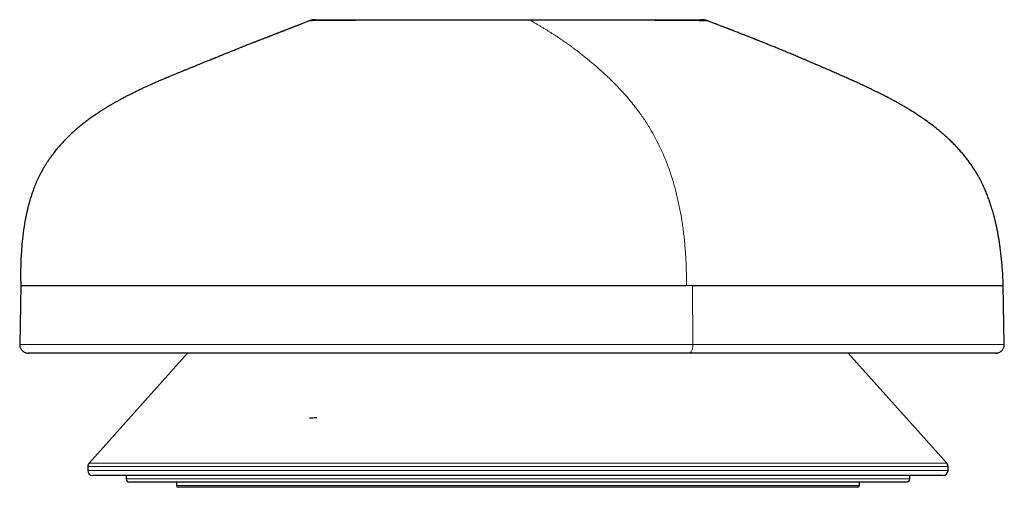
# Model space of a CAD drawing. Header units: millimetres. Extents: x 8 to 1329, y 12 to 1074.
# Tile 17 of 256: x 142 to 201, y 756 to 784. Entities that reach past the tile are written whole.
import ezdxf

# ---------------------------------------------------------------- set-up
doc = ezdxf.new("R2010")
doc.units = ezdxf.units.MM

msp = doc.modelspace()

# ---------------------------------------------------------------- linework, layer by layer
at = {"color": 7, "linetype": 'Continuous', "lineweight": 30}
for p, q in [((159.614, 783.684), (159.615, 783.684)), ((142.506, 768.035), (142.445, 764.483)), ((200.822, 764.523), (200.761, 768.021)), ((152.398, 764.004), (146.562, 757.48)), ((197.41, 757.48), (191.574, 764.004)), ((146.486, 757.28), (146.486, 757.053)), ((197.486, 757.053), (197.486, 757.28)), ((154.207, 756.753), (146.786, 756.753)), ((148.753, 756.753), (148.757, 756.55)), ((197.186, 756.753), (154.207, 756.753)), ((195.215, 756.55), (195.219, 756.753)), ((155.739, 756.353), (148.957, 756.353)), ((151.736, 756.353), (151.736, 756.153)), ((172.032, 756.053), (151.836, 756.053)), ((195.015, 756.353), (155.739, 756.353)), ((192.136, 756.053), (172.032, 756.053)), ((192.236, 756.153), (192.236, 756.353))]:
    msp.add_line(p, q, dxfattribs=at)
at = {"color": 252, "linetype": 'Continuous', "lineweight": 0}
for p, q in [((182.365, 764.513), (182.336, 768.004)), ((197.486, 757.28), (146.486, 757.28)), ((146.562, 757.48), (197.41, 757.48)), ((146.486, 757.053), (153.996, 757.053)), ((153.996, 757.053), (197.486, 757.053)), ((148.757, 756.55), (155.598, 756.55)), ((151.736, 756.153), (172.032, 756.153)), ((155.598, 756.55), (195.215, 756.55)), ((172.032, 756.153), (192.236, 756.153))]:
    msp.add_line(p, q, dxfattribs=at)
at = {"color": 252, "linetype": 'Continuous', "lineweight": 0, "flags": 128}
msp.add_lwpolyline([(182.365, 764.513), (182.364, 764.456), (182.36, 764.4), (182.353, 764.345), (182.343, 764.293), (182.331, 764.243), (182.316, 764.196), (182.299, 764.153), (182.28, 764.115), (182.259, 764.082), (182.236, 764.055), (182.212, 764.033), (182.187, 764.017), (182.162, 764.007), (182.136, 764.004)], dxfattribs=at)
at = {"color": 252, "linetype": 'Continuous', "lineweight": 0}
msp.add_arc((176.134, 783.494), 0.259, 64.51469, 89.61941, dxfattribs=at)
at = {"color": 7, "linetype": 'Continuous', "lineweight": 30}
for centre, radius, start, end in [((146.786, 757.28), 0.3, 138.18969, 180), ((197.186, 757.28), 0.3, 360, 41.81031), ((146.786, 757.053), 0.3, 180, 270), ((197.186, 757.053), 0.3, 270, 0), ((148.957, 756.553), 0.2, 181, 270), ((151.836, 756.153), 0.1, 180, 270), ((192.136, 756.153), 0.1, 270, 0), ((195.015, 756.553), 0.2, 270, 359)]:
    msp.add_arc(centre, radius, start, end, dxfattribs=at)
for points, knots in [([(159.614, 783.684), (159.609, 783.682), (159.545, 783.657), (159.431, 783.612), (159.277, 783.552), (159.142, 783.499), (159.03, 783.456), (158.939, 783.42), (158.867, 783.392), (158.808, 783.369), (158.761, 783.351), (158.725, 783.337), (158.698, 783.327), (158.674, 783.317), (158.643, 783.305), (158.599, 783.288), (158.541, 783.265), (158.474, 783.24), (158.403, 783.212), (158.329, 783.183), (158.255, 783.155), (158.184, 783.127), (158.12, 783.102), (158.069, 783.082), (158.026, 783.066), (157.989, 783.051), (157.951, 783.037), (157.907, 783.02), (157.856, 783), (157.794, 782.976), (157.73, 782.951), (157.663, 782.925), (157.594, 782.898), (157.518, 782.869), (157.438, 782.838), (157.359, 782.807), (157.29, 782.78), (157.235, 782.759), (157.19, 782.741), (157.144, 782.723), (157.088, 782.702), (157.018, 782.674), (156.939, 782.644), (156.853, 782.61), (156.764, 782.575), (156.681, 782.543), (156.604, 782.513), (156.538, 782.487), (156.478, 782.464), (156.429, 782.444), (156.392, 782.43), (156.355, 782.415), (156.309, 782.397), (156.246, 782.372), (156.164, 782.34), (156.067, 782.301), (155.957, 782.258), (155.841, 782.212), (155.721, 782.165), (155.611, 782.121), (155.51, 782.081), (155.424, 782.047), (155.347, 782.016), (155.289, 781.992), (155.247, 781.976), (155.214, 781.962), (155.177, 781.947), (155.125, 781.927), (155.058, 781.9), (154.976, 781.867), (154.888, 781.832), (154.8, 781.796), (154.714, 781.762), (154.616, 781.722), (154.506, 781.678), (154.386, 781.629), (154.272, 781.583), (154.167, 781.54), (154.083, 781.506), (154.019, 781.48), (153.973, 781.462), (153.933, 781.445), (153.894, 781.43), (153.85, 781.412), (153.777, 781.382), (153.678, 781.342), (153.564, 781.296), (153.458, 781.253), (153.358, 781.212), (153.261, 781.173), (153.145, 781.126), (153.006, 781.069), (152.841, 781.002), (152.667, 780.931), (152.522, 780.872), (152.408, 780.826), (152.333, 780.796), (152.269, 780.769), (152.212, 780.746), (152.156, 780.723), (152.091, 780.697), (152.01, 780.664), (151.913, 780.624), (151.802, 780.579), (151.687, 780.531), (151.577, 780.486), (151.473, 780.443), (151.381, 780.405), (151.297, 780.37), (151.231, 780.342), (151.181, 780.321), (151.138, 780.303), (151.092, 780.283), (151.036, 780.26), (150.962, 780.228), (150.872, 780.19), (150.769, 780.146), (150.658, 780.098), (150.541, 780.047), (150.418, 779.993), (150.294, 779.938), (150.17, 779.882), (150.052, 779.829), (149.941, 779.778), (149.841, 779.733), (149.754, 779.692), (149.68, 779.658), (149.612, 779.625), (149.536, 779.59), (149.447, 779.547), (149.34, 779.496), (149.214, 779.434), (149.067, 779.361), (148.908, 779.281), (148.729, 779.189), (148.541, 779.091), (148.35, 778.988), (148.174, 778.891), (148.013, 778.799), (147.864, 778.714), (147.723, 778.63), (147.581, 778.545), (147.433, 778.453), (147.278, 778.355), (147.115, 778.249), (146.929, 778.125), (146.718, 777.979), (146.484, 777.809), (146.246, 777.628), (146.009, 777.439), (145.778, 777.244), (145.554, 777.044), (145.33, 776.832), (145.106, 776.607), (144.885, 776.369), (144.674, 776.126), (144.477, 775.881), (144.311, 775.66), (144.175, 775.467), (144.065, 775.301), (143.962, 775.139), (143.884, 775.009), (143.829, 774.915), (143.797, 774.858), (143.772, 774.814), (143.752, 774.777), (143.731, 774.74), (143.707, 774.694), (143.675, 774.634), (143.625, 774.537), (143.56, 774.406), (143.485, 774.245), (143.416, 774.087), (143.352, 773.933), (143.293, 773.782), (143.244, 773.65), (143.204, 773.538), (143.172, 773.444), (143.136, 773.338), (143.095, 773.211), (143.049, 773.057), (142.999, 772.885), (142.949, 772.694), (142.897, 772.486), (142.846, 772.259), (142.795, 772.014), (142.746, 771.75), (142.699, 771.464), (142.655, 771.156), (142.615, 770.825), (142.579, 770.475), (142.549, 770.103), (142.526, 769.715), (142.509, 769.31), (142.5, 768.889), (142.499, 768.452), (142.504, 768.155), (142.507, 768.004)], [0, 0, 0, 0, 0.000788, 0.009239, 0.016873, 0.023674, 0.02963, 0.033939, 0.037647, 0.04075, 0.043151, 0.044991, 0.046266, 0.047228, 0.048536, 0.050827, 0.053775, 0.057089, 0.060667, 0.064272, 0.067904, 0.071528, 0.074674, 0.077193, 0.079095, 0.08083, 0.082628, 0.084488, 0.087021, 0.089802, 0.093161, 0.096123, 0.099431, 0.103083, 0.10708, 0.111226, 0.114652, 0.117352, 0.119326, 0.121166, 0.123899, 0.12722, 0.13108, 0.135144, 0.139348, 0.143693, 0.146874, 0.150118, 0.153013, 0.155329, 0.157067, 0.158282, 0.160495, 0.163424, 0.167064, 0.17175, 0.176942, 0.182302, 0.187829, 0.193521, 0.197604, 0.201763, 0.20545, 0.208298, 0.209949, 0.211223, 0.212868, 0.214996, 0.218157, 0.221998, 0.2261, 0.230107, 0.23402, 0.23784, 0.2435, 0.248945, 0.254177, 0.259045, 0.263246, 0.265632, 0.26773, 0.26954, 0.271081, 0.27296, 0.275467, 0.280989, 0.286184, 0.290898, 0.295301, 0.299641, 0.303962, 0.310943, 0.318407, 0.326256, 0.334276, 0.337915, 0.341424, 0.344296, 0.346533, 0.348913, 0.351714, 0.35494, 0.359533, 0.364383, 0.369374, 0.374507, 0.37864, 0.382824, 0.386504, 0.389495, 0.391391, 0.393001, 0.394961, 0.397335, 0.400126, 0.404371, 0.408805, 0.413282, 0.418422, 0.423618, 0.428869, 0.434176, 0.439247, 0.443708, 0.448178, 0.451794, 0.454685, 0.457403, 0.460385, 0.46408, 0.468498, 0.473639, 0.479797, 0.486703, 0.493566, 0.502217, 0.51025, 0.517666, 0.524468, 0.53078, 0.536556, 0.542543, 0.548899, 0.555621, 0.562707, 0.570153, 0.580149, 0.590718, 0.601782, 0.612852, 0.623844, 0.634765, 0.645622, 0.657502, 0.669327, 0.681114, 0.692684, 0.703734, 0.711268, 0.718546, 0.725566, 0.732309, 0.735222, 0.737612, 0.739476, 0.740813, 0.74219, 0.744312, 0.747211, 0.750898, 0.758897, 0.766373, 0.773354, 0.77988, 0.785998, 0.791766, 0.795452, 0.799039, 0.802577, 0.807769, 0.813611, 0.820116, 0.827297, 0.835166, 0.843575, 0.852668, 0.862455, 0.872942, 0.884346, 0.896483, 0.909354, 0.922952, 0.937267, 0.952007, 0.967398, 0.983409, 1, 1, 1, 1]), ([(159.98, 783.753), (159.97, 783.753), (159.95, 783.753), (159.913, 783.752), (159.872, 783.748), (159.827, 783.742), (159.778, 783.734), (159.726, 783.721), (159.67, 783.705), (159.632, 783.691), (159.613, 783.684)], [0, 0, 0, 0, 0.120706, 0.238455, 0.355379, 0.473674, 0.59547, 0.722719, 0.857103, 1, 1, 1, 1]), ([(159.982, 783.753), (159.981, 783.753), (159.979, 783.753), (159.997, 783.753), (160.034, 783.753), (160.092, 783.753), (160.171, 783.753), (160.274, 783.753), (160.398, 783.753), (160.545, 783.753), (160.715, 783.753), (160.889, 783.753), (161.065, 783.753), (161.242, 783.753), (161.437, 783.753), (161.649, 783.753), (161.88, 783.753), (162.119, 783.753), (162.359, 783.753), (162.596, 783.753), (162.84, 783.753), (163.095, 783.753), (163.34, 783.753), (163.58, 783.753), (163.817, 783.753), (164.064, 783.753), (164.313, 783.753), (164.592, 783.753), (164.904, 783.753), (165.255, 783.753), (165.615, 783.753), (165.985, 783.753), (166.366, 783.753), (166.756, 783.753), (167.149, 783.753), (167.542, 783.753), (167.936, 783.753), (168.335, 783.753), (168.74, 783.753), (169.15, 783.753), (169.563, 783.753), (169.967, 783.753), (170.362, 783.753), (170.746, 783.753), (171.131, 783.753), (171.515, 783.753), (171.898, 783.753), (172.304, 783.753), (172.734, 783.753), (173.184, 783.753), (173.63, 783.753), (174.07, 783.753), (174.501, 783.753), (174.923, 783.753), (175.334, 783.753), (175.74, 783.753), (176.004, 783.753), (176.136, 783.753)], [0, 0, 0, 0, 0.018909, 0.042911, 0.066914, 0.090916, 0.11637, 0.141822, 0.167272, 0.192724, 0.218181, 0.243644, 0.263647, 0.283646, 0.303647, 0.323648, 0.343647, 0.363645, 0.380753, 0.397862, 0.414966, 0.432068, 0.449181, 0.46262, 0.476052, 0.489497, 0.502945, 0.516405, 0.533632, 0.550737, 0.56784, 0.58496, 0.602089, 0.619225, 0.636367, 0.65266, 0.668952, 0.685244, 0.701533, 0.717823, 0.734115, 0.750405, 0.765334, 0.780265, 0.795205, 0.810136, 0.825066, 0.84, 0.857924, 0.875845, 0.893762, 0.911678, 0.929594, 0.947195, 0.964801, 0.982407, 1, 1, 1, 1]), ([(176.136, 783.753), (176.28, 783.753), (176.568, 783.753), (176.987, 783.753), (177.397, 783.753), (177.796, 783.753), (178.184, 783.753), (178.584, 783.753), (178.992, 783.753), (179.405, 783.753), (179.801, 783.753), (180.154, 783.753), (180.467, 783.753), (180.744, 783.753), (181.007, 783.753), (181.256, 783.753), (181.489, 783.753), (181.706, 783.753), (181.906, 783.753), (182.091, 783.753), (182.255, 783.753), (182.396, 783.753), (182.517, 783.753), (182.621, 783.753), (182.708, 783.753), (182.77, 783.753), (182.796, 783.753), (182.806, 783.753)], [0, 0, 0, 0, 0.041821, 0.0836322, 0.1254403, 0.1672495, 0.2090618, 0.250877, 0.3001593, 0.3494365, 0.3987017, 0.4479812, 0.4874159, 0.5268511, 0.5662817, 0.6057051, 0.6451214, 0.68383, 0.7225409, 0.7612632, 0.7999963, 0.8358408, 0.8716828, 0.9075243, 0.9433639, 0.9792012, 1, 1, 1, 1]), ([(183.232, 783.687), (183.224, 783.69), (183.207, 783.696), (183.182, 783.705), (183.158, 783.712), (183.131, 783.72), (183.101, 783.727), (183.07, 783.734), (183.034, 783.74), (182.996, 783.745), (182.953, 783.749), (182.908, 783.752), (182.859, 783.753), (182.826, 783.753), (182.808, 783.753)], [0, 0, 0, 0, 0.022416, 0.046349, 0.073854, 0.106278, 0.158476, 0.221851, 0.2969, 0.402683, 0.52577, 0.66628, 0.824325, 1, 1, 1, 1]), ([(200.762, 768.004), (200.756, 768.148), (200.745, 768.43), (200.72, 768.843), (200.691, 769.235), (200.656, 769.606), (200.618, 769.957), (200.576, 770.281), (200.533, 770.58), (200.488, 770.855), (200.442, 771.112), (200.395, 771.352), (200.347, 771.578), (200.298, 771.792), (200.249, 771.991), (200.202, 772.173), (200.156, 772.336), (200.114, 772.483), (200.072, 772.618), (200.031, 772.748), (199.989, 772.878), (199.944, 773.007), (199.882, 773.181), (199.799, 773.399), (199.689, 773.665), (199.595, 773.872), (199.528, 774.013), (199.497, 774.076), (199.472, 774.128), (199.442, 774.186), (199.402, 774.263), (199.337, 774.386), (199.248, 774.546), (199.132, 774.743), (198.998, 774.954), (198.846, 775.18), (198.688, 775.399), (198.524, 775.611), (198.359, 775.814), (198.182, 776.019), (197.996, 776.222), (197.805, 776.419), (197.608, 776.612), (197.407, 776.799), (197.162, 777.016), (196.871, 777.26), (196.53, 777.526), (196.18, 777.781), (195.865, 777.998), (195.59, 778.178), (195.363, 778.322), (195.148, 778.454), (194.947, 778.574), (194.762, 778.681), (194.593, 778.778), (194.445, 778.86), (194.317, 778.93), (194.209, 778.989), (194.114, 779.04), (194.032, 779.084), (193.963, 779.12), (193.911, 779.147), (193.875, 779.166), (193.85, 779.178), (193.829, 779.189), (193.791, 779.209), (193.733, 779.238), (193.658, 779.277), (193.567, 779.323), (193.458, 779.378), (193.332, 779.441), (193.19, 779.511), (193.029, 779.59), (192.852, 779.675), (192.659, 779.767), (192.449, 779.865), (192.226, 779.969), (191.991, 780.076), (191.748, 780.185), (191.5, 780.296), (191.246, 780.409), (191.029, 780.504), (190.851, 780.582), (190.712, 780.642), (190.579, 780.7), (190.457, 780.754), (190.35, 780.8), (190.258, 780.84), (190.18, 780.874), (190.117, 780.901), (190.071, 780.921), (190.035, 780.937), (190.005, 780.95), (189.973, 780.963), (189.925, 780.985), (189.854, 781.015), (189.759, 781.056), (189.651, 781.103), (189.533, 781.154), (189.406, 781.208), (189.264, 781.269), (189.109, 781.335), (188.942, 781.406), (188.732, 781.495), (188.486, 781.599), (188.208, 781.715), (187.938, 781.828), (187.675, 781.937), (187.418, 782.042), (187.178, 782.14), (186.956, 782.23), (186.749, 782.314), (186.579, 782.382), (186.453, 782.433), (186.37, 782.465), (186.289, 782.498), (186.212, 782.529), (186.146, 782.555), (186.096, 782.575), (186.055, 782.591), (186.014, 782.607), (185.963, 782.627), (185.899, 782.652), (185.823, 782.682), (185.735, 782.717), (185.638, 782.755), (185.535, 782.795), (185.393, 782.851), (185.21, 782.923), (185.021, 782.996), (184.863, 783.058), (184.748, 783.103), (184.653, 783.139), (184.583, 783.166), (184.536, 783.185), (184.494, 783.201), (184.45, 783.218), (184.395, 783.239), (184.327, 783.265), (184.226, 783.304), (184.102, 783.352), (183.964, 783.405), (183.849, 783.45), (183.753, 783.487), (183.669, 783.519), (183.58, 783.553), (183.48, 783.592), (183.369, 783.635), (183.285, 783.667), (183.238, 783.685), (183.232, 783.687)], [0, 0, 0, 0, 0.016643, 0.032513, 0.047607, 0.061928, 0.075479, 0.088268, 0.099635, 0.11034, 0.120391, 0.129797, 0.138568, 0.147187, 0.155112, 0.162354, 0.168922, 0.174827, 0.180077, 0.185469, 0.190713, 0.196079, 0.201567, 0.212326, 0.223564, 0.235507, 0.23917, 0.24193, 0.243897, 0.24594, 0.249687, 0.254087, 0.262229, 0.271208, 0.281018, 0.291657, 0.303127, 0.312847, 0.323099, 0.333813, 0.344573, 0.355319, 0.366056, 0.376786, 0.387512, 0.404365, 0.421217, 0.43807, 0.454922, 0.46586, 0.476417, 0.486261, 0.495388, 0.503795, 0.511483, 0.518452, 0.523963, 0.528932, 0.533365, 0.537276, 0.540679, 0.543602, 0.545304, 0.546829, 0.548219, 0.550504, 0.553294, 0.556694, 0.560763, 0.565449, 0.570835, 0.576934, 0.583755, 0.591304, 0.599429, 0.60826, 0.61778, 0.62767, 0.637818, 0.648236, 0.658933, 0.669913, 0.675776, 0.681717, 0.687606, 0.692863, 0.697427, 0.701302, 0.704752, 0.707393, 0.709357, 0.710799, 0.711948, 0.713284, 0.714822, 0.718169, 0.722198, 0.726912, 0.731703, 0.737047, 0.742949, 0.749417, 0.756465, 0.763789, 0.775702, 0.787416, 0.79897, 0.810395, 0.821713, 0.832941, 0.842757, 0.852418, 0.861757, 0.86535, 0.868905, 0.872424, 0.875839, 0.878659, 0.880784, 0.882217, 0.883853, 0.886022, 0.888728, 0.891976, 0.895701, 0.899908, 0.904262, 0.908707, 0.917872, 0.927412, 0.932561, 0.937656, 0.94194, 0.944375, 0.946363, 0.947906, 0.9496, 0.951858, 0.954685, 0.958082, 0.964382, 0.970087, 0.975185, 0.978667, 0.981932, 0.985579, 0.989678, 0.994239, 0.999272, 1, 1, 1, 1]), ([(142.53, 768.004), (142.522, 768.004), (142.464, 768.004), (142.717, 768.004), (143.192, 768.004), (143.763, 768.004), (144.309, 768.004), (145.015, 768.004), (145.876, 768.004), (146.871, 768.004), (148.172, 768.004), (149.847, 768.004), (151.942, 768.004), (154.27, 768.004), (156.531, 768.004), (158.642, 768.004), (160.543, 768.004), (162.534, 768.004), (164.606, 768.004), (166.753, 768.004), (168.963, 768.004), (171.219, 768.004), (173.493, 768.004), (175.759, 768.004), (177.965, 768.004), (180.051, 768.004), (181.349, 768.004), (181.974, 768.004)], [0, 0, 0, 0, 0.009179, 0.071025, 0.132281, 0.16213, 0.192752, 0.226117, 0.26274, 0.300678, 0.33804, 0.393229, 0.448829, 0.504355, 0.559811, 0.596795, 0.633834, 0.670869, 0.707857, 0.744817, 0.781834, 0.818844, 0.855839, 0.892784, 0.930042, 0.966333, 1, 1, 1, 1]), ([(182.338, 768.004), (182.963, 768.004), (184.217, 768.004), (185.996, 768.004), (187.698, 768.004), (189.308, 768.004), (190.822, 768.004), (192.334, 768.004), (193.825, 768.004), (195.26, 768.004), (196.544, 768.004), (197.668, 768.004), (198.625, 768.004), (199.409, 768.004), (200.02, 768.004), (200.452, 768.004), (200.717, 768.004), (200.744, 768.004), (200.757, 768.004)], [0, 0, 0, 0, 0.055317, 0.110951, 0.166799, 0.222709, 0.278494, 0.334192, 0.401084, 0.468011, 0.534951, 0.601888, 0.668815, 0.735725, 0.802642, 0.869583, 0.936562, 1, 1, 1, 1]), ([(142.446, 764.513), (142.446, 764.489), (142.447, 764.442), (142.461, 764.376), (142.481, 764.316), (142.507, 764.261), (142.538, 764.213), (142.572, 764.17), (142.605, 764.137), (142.636, 764.111), (142.666, 764.089), (142.697, 764.07), (142.733, 764.051), (142.776, 764.033), (142.826, 764.017), (142.885, 764.006), (142.925, 764.005), (142.946, 764.004)], [0, 0, 0, 0, 0.08736, 0.169922, 0.246039, 0.314407, 0.391907, 0.454391, 0.514293, 0.559111, 0.603694, 0.647926, 0.694239, 0.751645, 0.821801, 0.904763, 1, 1, 1, 1]), ([(200.313, 764.004), (200.333, 764.004), (200.371, 764.005), (200.422, 764.013), (200.462, 764.024), (200.506, 764.038), (200.555, 764.06), (200.606, 764.091), (200.654, 764.128), (200.699, 764.173), (200.742, 764.228), (200.777, 764.291), (200.803, 764.359), (200.82, 764.434), (200.822, 764.486), (200.823, 764.513)], [0, 0, 0, 0, 0.076627, 0.1415615, 0.1932126, 0.2329231, 0.3118094, 0.3937773, 0.4560178, 0.5356674, 0.6322343, 0.714835, 0.8048283, 0.9005597, 1, 1, 1, 1]), ([(182.136, 764.004), (181.746, 764.004), (180.975, 764.004), (179.796, 764.004), (178.617, 764.004), (177.436, 764.004), (176.254, 764.004), (175.07, 764.004), (173.886, 764.004), (172.7, 764.004), (171.513, 764.004), (170.479, 764.004), (169.597, 764.004), (168.864, 764.004), (168.13, 764.004), (167.394, 764.004), (166.656, 764.004), (165.917, 764.004), (165.175, 764.004), (164.421, 764.004), (163.656, 764.004), (162.883, 764.004), (162.115, 764.004), (161.352, 764.004), (160.593, 764.004), (159.839, 764.004), (158.934, 764.004), (157.892, 764.004), (156.729, 764.004), (155.599, 764.004), (154.502, 764.004), (153.439, 764.004), (152.408, 764.004), (151.411, 764.004), (150.414, 764.004), (149.431, 764.004), (148.482, 764.004), (147.606, 764.004), (146.803, 764.004), (146.074, 764.004), (145.419, 764.004), (144.837, 764.004), (144.329, 764.004), (143.899, 764.004), (143.547, 764.004), (143.274, 764.004), (143.082, 764.004), (142.963, 764.004), (142.95, 764.004), (142.944, 764.004)], [0, 0, 0, 0, 0.021409, 0.042333, 0.062833, 0.082975, 0.102827, 0.122463, 0.141955, 0.161381, 0.180816, 0.200339, 0.212427, 0.224615, 0.236921, 0.249359, 0.261945, 0.274695, 0.287622, 0.300739, 0.314644, 0.328667, 0.342821, 0.35712, 0.371577, 0.386206, 0.401017, 0.425247, 0.449603, 0.474133, 0.49888, 0.52389, 0.549203, 0.574862, 0.600905, 0.630065, 0.658933, 0.687564, 0.716015, 0.744343, 0.772605, 0.800862, 0.829261, 0.857575, 0.885863, 0.914189, 0.942613, 0.971197, 1, 1, 1, 1]), ([(200.317, 764.004), (200.318, 764.004), (200.319, 764.004), (200.3, 764.004), (200.262, 764.004), (200.202, 764.004), (200.124, 764.004), (200.025, 764.004), (199.907, 764.004), (199.768, 764.004), (199.61, 764.004), (199.433, 764.004), (199.229, 764.004), (198.997, 764.004), (198.733, 764.004), (198.446, 764.004), (198.135, 764.004), (197.81, 764.004), (197.476, 764.004), (197.135, 764.004), (196.775, 764.004), (196.398, 764.004), (196.006, 764.004), (195.599, 764.004), (195.178, 764.004), (194.739, 764.004), (194.281, 764.004), (193.803, 764.004), (193.304, 764.004), (192.788, 764.004), (192.256, 764.004), (191.706, 764.004), (191.142, 764.004), (190.564, 764.004), (189.973, 764.004), (189.37, 764.004), (188.753, 764.004), (188.122, 764.004), (187.476, 764.004), (186.816, 764.004), (186.16, 764.004), (185.508, 764.004), (184.862, 764.004), (184.202, 764.004), (183.528, 764.004), (182.84, 764.004), (182.371, 764.004), (182.136, 764.004)], [0, 0, 0, 0, 0.01082, 0.033316, 0.05581, 0.078304, 0.100799, 0.123298, 0.145803, 0.168316, 0.190838, 0.213373, 0.235922, 0.260746, 0.285595, 0.310471, 0.335379, 0.360322, 0.382932, 0.40548, 0.427978, 0.450434, 0.472861, 0.494867, 0.516865, 0.538862, 0.560869, 0.583345, 0.605851, 0.628397, 0.650993, 0.673648, 0.696333, 0.718944, 0.741483, 0.76396, 0.786388, 0.808778, 0.831146, 0.853507, 0.875877, 0.896409, 0.91698, 0.937607, 0.958307, 0.979098, 1, 1, 1, 1]), ([(160.07, 760.161), (160.05, 760.161), (159.966, 760.159), (159.78, 760.156), (159.636, 760.153)], [0, 0, 0, 0, 0.227408, 1, 1, 1, 1])]:
    msp.add_open_spline(points, degree=3, knots=knots, dxfattribs=at)
at = {"color": 252, "linetype": 'Continuous', "lineweight": 0}
for points, knots in [([(159.615, 783.684), (159.615, 783.684), (159.616, 783.686), (159.635, 783.688), (159.673, 783.691), (159.731, 783.693), (159.807, 783.696), (159.9, 783.698), (160.013, 783.701), (160.144, 783.703), (160.283, 783.705), (160.426, 783.706), (160.566, 783.708), (160.716, 783.709), (160.878, 783.71), (161.053, 783.712), (161.242, 783.713), (161.444, 783.713), (161.662, 783.714), (161.883, 783.715), (162.104, 783.716), (162.32, 783.716), (162.541, 783.717), (162.771, 783.718), (163.01, 783.718), (163.243, 783.719), (163.473, 783.72), (163.697, 783.721), (163.926, 783.722), (164.155, 783.723), (164.388, 783.724), (164.657, 783.724), (164.968, 783.725), (165.319, 783.726), (165.678, 783.727), (166.047, 783.728), (166.425, 783.729), (166.811, 783.73), (167.205, 783.731), (167.606, 783.731), (168.014, 783.732), (168.427, 783.733), (168.844, 783.733), (169.267, 783.734), (169.692, 783.734), (170.121, 783.734), (170.527, 783.734), (170.909, 783.734), (171.268, 783.734), (171.626, 783.734), (171.984, 783.733), (172.339, 783.733), (172.574, 783.733), (172.691, 783.733)], [0, 0, 0, 0, 0.0073184, 0.0348281, 0.0623335, 0.0898317, 0.1173208, 0.1447997, 0.172268, 0.1997268, 0.2271779, 0.2486972, 0.270232, 0.291788, 0.3133681, 0.3349819, 0.3562387, 0.3775072, 0.3987728, 0.4200233, 0.4380244, 0.455973, 0.4738492, 0.4917349, 0.5097782, 0.5280408, 0.5424161, 0.5567258, 0.5709131, 0.5849662, 0.5989956, 0.6131309, 0.6325977, 0.6519827, 0.6713452, 0.6906909, 0.7100274, 0.7293646, 0.7487085, 0.7680478, 0.7873819, 0.8067125, 0.826042, 0.8453744, 0.8647082, 0.8840462, 0.903413, 0.9194981, 0.9355512, 0.9517248, 0.9678863, 0.9839601, 1, 1, 1, 1]), ([(181.974, 768.004), (181.975, 768.149), (181.976, 768.436), (181.97, 768.865), (181.956, 769.287), (181.936, 769.704), (181.908, 770.112), (181.874, 770.511), (181.834, 770.902), (181.788, 771.287), (181.735, 771.669), (181.675, 772.046), (181.608, 772.419), (181.535, 772.786), (181.456, 773.146), (181.37, 773.498), (181.279, 773.844), (181.178, 774.196), (181.066, 774.552), (180.944, 774.912), (180.815, 775.262), (180.678, 775.603), (180.535, 775.934), (180.386, 776.256), (180.23, 776.569), (180.066, 776.877), (179.894, 777.18), (179.713, 777.479), (179.528, 777.768), (179.338, 778.047), (179.143, 778.318), (178.917, 778.617), (178.658, 778.941), (178.366, 779.282), (178.07, 779.608), (177.772, 779.919), (177.473, 780.215), (177.18, 780.492), (176.894, 780.751), (176.617, 780.993), (176.343, 781.225), (176.074, 781.447), (175.848, 781.631), (175.662, 781.778), (175.514, 781.894), (175.363, 782.008), (175.21, 782.123), (175.064, 782.23), (174.924, 782.329), (174.792, 782.422), (174.655, 782.516), (174.513, 782.612), (174.374, 782.704), (174.237, 782.793), (174.104, 782.879), (173.966, 782.967), (173.822, 783.057), (173.672, 783.149), (173.52, 783.242), (173.364, 783.336), (173.205, 783.431), (173.04, 783.529), (172.868, 783.63), (172.751, 783.698), (172.691, 783.733)], [0, 0, 0, 0, 0.012992, 0.025845, 0.038586, 0.051239, 0.063831, 0.076161, 0.088477, 0.100801, 0.113154, 0.125808, 0.138531, 0.151343, 0.164261, 0.177299, 0.190474, 0.203799, 0.218829, 0.234074, 0.249549, 0.265266, 0.281234, 0.297461, 0.313948, 0.330684, 0.348473, 0.366507, 0.384768, 0.403234, 0.421882, 0.440688, 0.467712, 0.494921, 0.522227, 0.549542, 0.576772, 0.603821, 0.629071, 0.653991, 0.678495, 0.702499, 0.725975, 0.739029, 0.752147, 0.765435, 0.778998, 0.79294, 0.80423, 0.81587, 0.827911, 0.840405, 0.853402, 0.864655, 0.876322, 0.888433, 0.901017, 0.914105, 0.927726, 0.941082, 0.954963, 0.969393, 0.984397, 1, 1, 1, 1]), ([(172.691, 783.733), (172.847, 783.733), (173.158, 783.733), (173.62, 783.732), (174.076, 783.732), (174.526, 783.731), (174.968, 783.731), (175.402, 783.73), (175.829, 783.729), (176.107, 783.729), (176.246, 783.728)], [0, 0, 0, 0, 0.125008, 0.250209, 0.375462, 0.500633, 0.625638, 0.750523, 0.87532, 1, 1, 1, 1]), ([(176.246, 783.728), (176.403, 783.728), (176.718, 783.727), (177.176, 783.726), (177.623, 783.725), (178.058, 783.724), (178.478, 783.723), (178.883, 783.721), (179.273, 783.72), (179.65, 783.718), (180.016, 783.717), (180.369, 783.715), (180.71, 783.713), (181.033, 783.711), (181.34, 783.709), (181.608, 783.707), (181.841, 783.705), (182.042, 783.703), (182.231, 783.702), (182.406, 783.7), (182.575, 783.698), (182.73, 783.696), (182.87, 783.695), (182.989, 783.693), (183.087, 783.691), (183.154, 783.69), (183.199, 783.688), (183.223, 783.688), (183.235, 783.687), (183.232, 783.687), (183.232, 783.687)], [0, 0, 0, 0, 0.040947, 0.081887, 0.122829, 0.163777, 0.204736, 0.244974, 0.28522, 0.325471, 0.365726, 0.406753, 0.447826, 0.48894, 0.530091, 0.571281, 0.603677, 0.636108, 0.668581, 0.701107, 0.733679, 0.770718, 0.807789, 0.844894, 0.882024, 0.919164, 0.945756, 0.972503, 0.999441, 1, 1, 1, 1]), ([(181.974, 768.004), (182.035, 768.004), (182.156, 768.004), (182.277, 768.004), (182.338, 768.004)], [0, 0, 0, 0, 0.4998392, 1, 1, 1, 1]), ([(142.449, 764.511), (142.461, 764.511), (142.488, 764.511), (142.726, 764.51), (143.115, 764.51), (143.667, 764.51), (144.378, 764.51), (145.244, 764.509), (146.259, 764.509), (147.416, 764.509), (148.707, 764.509), (150.123, 764.508), (151.659, 764.508), (153.311, 764.508), (155.076, 764.508), (156.954, 764.508), (158.833, 764.508), (160.691, 764.508), (162.509, 764.508), (164.396, 764.508), (166.346, 764.508), (168.348, 764.508), (170.387, 764.508), (172.446, 764.509), (174.506, 764.509), (176.547, 764.51), (178.548, 764.51), (180.5, 764.511), (181.743, 764.512), (182.365, 764.513)], [0, 0, 0, 0, 0.038463, 0.07854, 0.118609, 0.158664, 0.198706, 0.238748, 0.278804, 0.318887, 0.358994, 0.399106, 0.4392, 0.479254, 0.51926, 0.559242, 0.59925, 0.632649, 0.666113, 0.699621, 0.73312, 0.766551, 0.799881, 0.833133, 0.86637, 0.899664, 0.93305, 0.966512, 1, 1, 1, 1]), ([(182.365, 764.513), (183.091, 764.513), (184.542, 764.513), (186.572, 764.514), (188.489, 764.514), (190.283, 764.515), (192.097, 764.516), (193.887, 764.517), (195.596, 764.518), (197.08, 764.518), (198.327, 764.519), (199.329, 764.52), (200.086, 764.521), (200.579, 764.522), (200.818, 764.522), (200.797, 764.522), (200.79, 764.522)], [0, 0, 0, 0, 0.06429, 0.128461, 0.192555, 0.256644, 0.320778, 0.400994, 0.48122, 0.561423, 0.641619, 0.721832, 0.802066, 0.882297, 0.962497, 1, 1, 1, 1])]:
    msp.add_open_spline(points, degree=3, knots=knots, dxfattribs=at)

doc.saveas('drawing.dxf')
